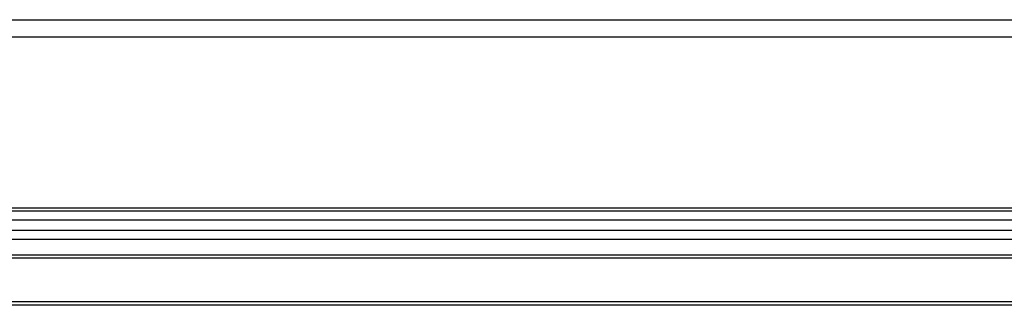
# Model space of a CAD drawing. Header units: millimetres. Extents: x -417 to 2302, y 446 to 879.
# Tile 30 of 31: x 2217 to 2273, y 682 to 699. Entities that reach past the tile are written whole.
import ezdxf

# ---------------------------------------------------------------- set-up
doc = ezdxf.new("R2010")
doc.units = ezdxf.units.MM

# ---------------------------------------------------------------- blocks, each defined once
blk = doc.blocks.new('Drawing View6')
at = {"color": 7, "linetype": 'Continuous', "lineweight": 25}
for p, q in [((-906, 60.648), (84, 60.648)), ((84, 59.648), (-906, 59.648)), ((-906, 49.848), (84, 49.848)), ((84, 49.648), (-906, 49.648)), ((-911, 49.148), (89, 49.148)), ((89, 48.548), (-911, 48.548)), ((-911, 48.048), (89, 48.048)), ((-906, 47.148), (84, 47.148)), ((84, 46.948), (-906, 46.948)), ((84, 44.448), (-906, 44.448)), ((84, 44.248), (-906, 44.248))]:
    blk.add_line(p, q, dxfattribs=at)

msp = doc.modelspace()

# ---------------------------------------------------------------- block references
at = {"color": 7, "linetype": 'Continuous', "lineweight": 25}
msp.add_blockref('Drawing View6', (2212.721, 637.983), dxfattribs=at)

doc.saveas('drawing.dxf')
